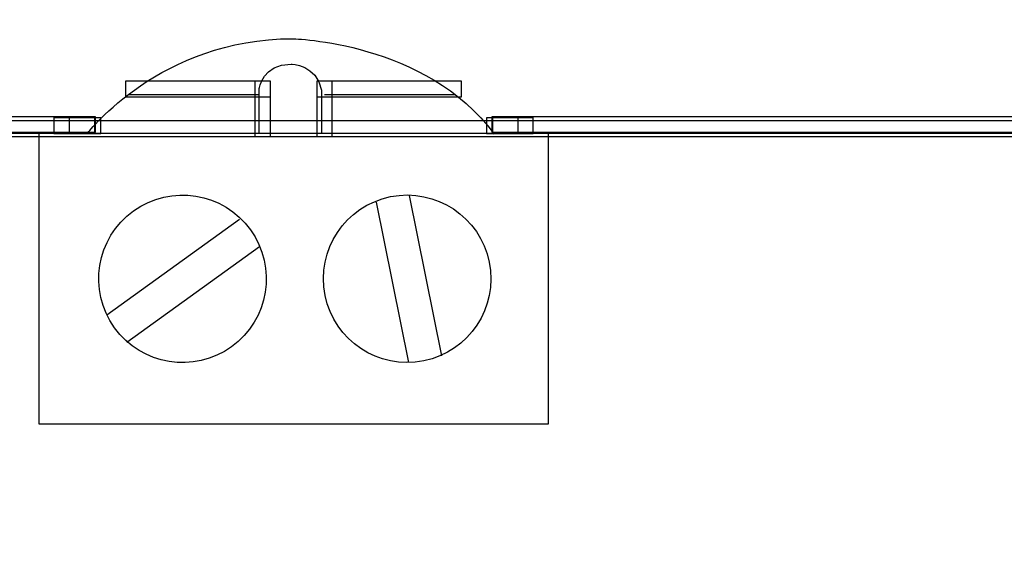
# Model space of a CAD drawing. Extents: x 0 to 595, y 0 to 395.
# Tile 8 of 21: x 164 to 228, y 98 to 132. Entities that reach past the tile are written whole.
import ezdxf

# ---------------------------------------------------------------- set-up
doc = ezdxf.new("R2010")
doc.units = 0
doc.layers.add('CAPA_1', color=7, linetype='CONTINUOUS')

# ---------------------------------------------------------------- blocks, each defined once
blk = doc.blocks.new('BLOCK_956')
at = {"layer": 'CAPA_1'}
blk.add_lwpolyline([(104.091, 124.245), (302.517, 124.245), (302.517, 125.245), (104.091, 125.245), (104.091, 124.245)], dxfattribs=at)
blk = doc.blocks.new('BLOCK_955')
at = {"layer": 'CAPA_1'}
blk.add_blockref('BLOCK_956', (0, 0), dxfattribs=at)
blk = doc.blocks.new('BLOCK_958')
at = {"layer": 'CAPA_1'}
blk.add_lwpolyline([(194.425, 124.429), (197.426, 124.429), (197.426, 125.429), (194.425, 125.429), (194.425, 124.429)], dxfattribs=at)
blk = doc.blocks.new('BLOCK_957')
at = {"layer": 'CAPA_1'}
blk.add_blockref('BLOCK_958', (0, 0), dxfattribs=at)
blk = doc.blocks.new('BLOCK_960')
at = {"layer": 'CAPA_1'}
blk.add_lwpolyline([(166.663, 124.429), (169.664, 124.429), (169.664, 125.429), (166.663, 125.429), (166.663, 124.429)], dxfattribs=at)
blk = doc.blocks.new('BLOCK_959')
at = {"layer": 'CAPA_1'}
blk.add_blockref('BLOCK_960', (0, 0), dxfattribs=at)
blk = doc.blocks.new('BLOCK_962')
at = {"layer": 'CAPA_1'}
blk.add_lwpolyline([(166.662, 124.471), (169.281, 124.471), (169.281, 125.471), (166.662, 125.471), (166.662, 124.471)], dxfattribs=at)
blk = doc.blocks.new('BLOCK_961')
at = {"layer": 'CAPA_1'}
blk.add_blockref('BLOCK_962', (0, 0), dxfattribs=at)
blk = doc.blocks.new('BLOCK_964')
at = {"layer": 'CAPA_1'}
blk.add_lwpolyline([(194.808, 124.471), (197.426, 124.471), (197.426, 125.471), (194.808, 125.471), (194.808, 124.471)], dxfattribs=at)
blk = doc.blocks.new('BLOCK_963')
at = {"layer": 'CAPA_1'}
blk.add_blockref('BLOCK_964', (0, 0), dxfattribs=at)
blk = doc.blocks.new('BLOCK_966')
at = {"layer": 'CAPA_1'}
blk.add_lwpolyline([(194.77, 124.512), (302.25, 124.512), (302.25, 125.512), (194.77, 125.512), (194.77, 124.512)], dxfattribs=at)
blk = doc.blocks.new('BLOCK_965')
at = {"layer": 'CAPA_1'}
blk.add_blockref('BLOCK_966', (0, 0), dxfattribs=at)
blk = doc.blocks.new('BLOCK_968')
at = {"layer": 'CAPA_1'}
blk.add_lwpolyline([(104.358, 124.512), (169.319, 124.512), (169.319, 125.512), (104.358, 125.512), (104.358, 124.512)], dxfattribs=at)
blk = doc.blocks.new('BLOCK_967')
at = {"layer": 'CAPA_1'}
blk.add_blockref('BLOCK_968', (0, 0), dxfattribs=at)
blk = doc.blocks.new('BLOCK_970')
at = {"layer": 'CAPA_1'}
blk.add_lwpolyline([(183.528, 126.797), (192.823, 126.797), (192.823, 127.797), (183.528, 127.797), (183.528, 126.797)], dxfattribs=at)
blk = doc.blocks.new('BLOCK_969')
at = {"layer": 'CAPA_1'}
blk.add_blockref('BLOCK_970', (0, 0), dxfattribs=at)
blk = doc.blocks.new('BLOCK_972')
at = {"layer": 'CAPA_1'}
blk.add_lwpolyline([(171.265, 126.797), (180.56, 126.797), (180.56, 127.797), (171.265, 127.797), (171.265, 126.797)], dxfattribs=at)
blk = doc.blocks.new('BLOCK_971')
at = {"layer": 'CAPA_1'}
blk.add_blockref('BLOCK_972', (0, 0), dxfattribs=at)
blk = doc.blocks.new('BLOCK_1018')
at = {"layer": 'CAPA_1'}
blk.add_lwpolyline([(166.662, 124.429), (167.662, 124.429), (167.662, 125.471), (166.662, 125.471), (166.662, 124.429)], dxfattribs=at)
blk = doc.blocks.new('BLOCK_1017')
at = {"layer": 'CAPA_1'}
blk.add_blockref('BLOCK_1018', (0, 0), dxfattribs=at)
blk = doc.blocks.new('BLOCK_1074')
at = {"layer": 'CAPA_1'}
blk.add_lwpolyline([(179.56, 124.245), (180.56, 124.245), (180.56, 127.797), (179.56, 127.797), (179.56, 124.245)], dxfattribs=at)
blk = doc.blocks.new('BLOCK_1073')
at = {"layer": 'CAPA_1'}
blk.add_blockref('BLOCK_1074', (0, 0), dxfattribs=at)
blk = doc.blocks.new('BLOCK_1154')
at = {"layer": 'CAPA_1'}
blk.add_lwpolyline([(183.528, 124.245), (184.528, 124.245), (184.528, 127.797), (183.528, 127.797), (183.528, 124.245)], dxfattribs=at)
blk = doc.blocks.new('BLOCK_1153')
at = {"layer": 'CAPA_1'}
blk.add_blockref('BLOCK_1154', (0, 0), dxfattribs=at)
blk = doc.blocks.new('BLOCK_1244')
at = {"layer": 'CAPA_1'}
blk.add_lwpolyline([(196.426, 124.429), (197.426, 124.429), (197.426, 125.471), (196.426, 125.471), (196.426, 124.429)], dxfattribs=at)
blk = doc.blocks.new('BLOCK_1243')
at = {"layer": 'CAPA_1'}
blk.add_blockref('BLOCK_1244', (0, 0), dxfattribs=at)
blk = doc.blocks.new('BLOCK_2')
at = {"layer": 'CAPA_1'}
for name in ['BLOCK_971', 'BLOCK_1073', 'BLOCK_969', 'BLOCK_1153', 'BLOCK_955', 'BLOCK_967', 'BLOCK_961', 'BLOCK_1017', 'BLOCK_959', 'BLOCK_957', 'BLOCK_965', 'BLOCK_963', 'BLOCK_1243']:
    blk.add_blockref(name, (0, 0), dxfattribs=at)
blk = doc.blocks.new('BLOCK_2428')
at = {"layer": 'CAPA_1', "color": 7}
for points in [[(171.49, 126.943), (179.843, 126.943)], [(184.02, 126.943), (192.373, 126.943)], [(198.375, 105.777), (165.708, 105.777), (165.708, 124.445), (198.375, 124.445), (198.375, 105.777)], [(191.567, 110.164), (189.487, 120.455)], [(189.442, 109.734), (187.363, 120.027)], [(170.065, 112.791), (178.58, 118.936)], [(171.333, 111.033), (179.849, 117.178)]]:
    blk.add_lwpolyline(points, dxfattribs=at)
at = {"layer": 'CAPA_1'}
blk.add_open_spline([(302.666, 316.583), (302.666, 316.583), (104.031, 316.583), (104.031, 316.583), (103.617, 316.583), (103.281, 316.248), (103.281, 315.833), (103.281, 315.833), (103.281, 60.751), (103.281, 60.751), (103.281, 60.336), (103.617, 60), (104.031, 60), (104.031, 60), (302.666, 60), (302.666, 60), (303.08, 60), (303.416, 60.336), (303.416, 60.751), (303.416, 60.751), (303.416, 315.833), (303.416, 315.833), (303.416, 316.248), (303.08, 316.583), (302.666, 316.583)], degree=3, knots=[0, 0, 0, 0, 1, 1, 1, 2, 2, 2, 3, 3, 3, 4, 4, 4, 5, 5, 5, 6, 6, 6, 7, 7, 7, 8, 8, 8, 8], dxfattribs=at)
at = {"layer": 'CAPA_1', "color": 7}
for points, knots in [([(103.5, 233.333), (103.5, 233.333), (147.625, 249.833), (203.75, 233.083), (203.75, 233.083), (203.625, 142.574), (203.625, 142.574), (203.625, 142.574), (159.5, 126.074), (103.375, 142.824)], [0, 0, 0, 0, 1, 1, 1, 2, 2, 2, 3, 3, 3, 3]), ([(168.846, 124.484), (168.846, 124.484), (173.485, 130.516), (181.977, 130.516), (181.977, 130.516), (190.562, 130.332), (194.924, 124.391)], [0, 0, 0, 0, 1, 1, 1, 2, 2, 2, 2]), ([(179.843, 124.438), (179.843, 124.438), (179.843, 127.314), (179.843, 127.314), (179.843, 127.314), (180.074, 128.893), (181.885, 128.893), (181.885, 128.893), (183.555, 128.846), (183.834, 127.221), (183.834, 127.221), (183.834, 124.484), (183.834, 124.484)], [0, 0, 0, 0, 1, 1, 1, 2, 2, 2, 3, 3, 3, 4, 4, 4, 4]), ([(179.276, 118.256), (177.538, 120.664), (174.178, 121.207), (171.772, 119.469), (169.364, 117.732), (168.821, 114.373), (170.557, 111.965), (172.296, 109.559), (175.655, 109.016), (178.061, 110.752), (180.469, 112.49), (181.012, 115.85), (179.276, 118.256)], [0, 0, 0, 0, 1, 1, 1, 2, 2, 2, 3, 3, 3, 4, 4, 4, 4]), ([(188.268, 120.381), (185.359, 119.791), (183.477, 116.957), (184.065, 114.047), (184.653, 111.137), (187.489, 109.254), (190.398, 109.842), (193.307, 110.43), (195.19, 113.266), (194.602, 116.176), (194.014, 119.086), (191.178, 120.967), (188.268, 120.381)], [0, 0, 0, 0, 1, 1, 1, 2, 2, 2, 3, 3, 3, 4, 4, 4, 4])]:
    blk.add_open_spline(points, degree=3, knots=knots, dxfattribs=at)
blk.add_open_spline([(203.625, 136.574), (203.625, 136.574), (161.75, 128.074), (103.5, 136.699)], degree=3, dxfattribs=at)

msp = doc.modelspace()

# ---------------------------------------------------------------- linework, layer by layer
at = {"layer": 'CAPA_1', "color": 7}
for points in [[(103.5, 124.459), (303, 124.459)], [(103.5, 124.459), (303.167, 124.459)]]:
    msp.add_lwpolyline(points, dxfattribs=at)

# ---------------------------------------------------------------- block references
at = {"layer": 'CAPA_1'}
for name in ['BLOCK_2', 'BLOCK_2428']:
    msp.add_blockref(name, (0, 0), dxfattribs=at)

doc.saveas('drawing.dxf')
